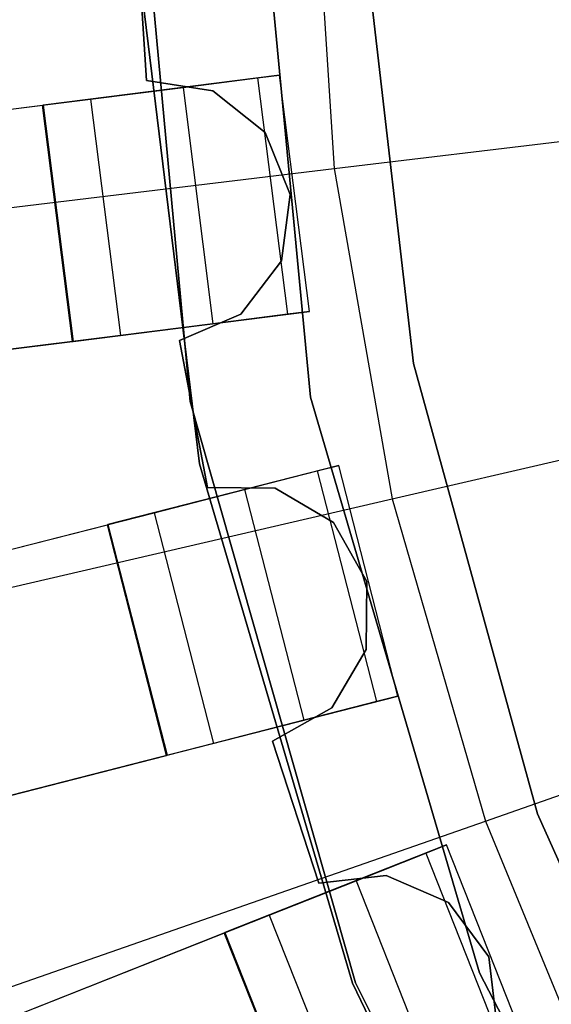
# Model space of a CAD drawing. Extents: x 0 to 27.3, y 0 to 27.3.
# Tile 25 of 117: x 10.804 to 11.251, y 12.619 to 13.446. Entities that reach past the tile are written whole.
import ezdxf

# ---------------------------------------------------------------- set-up
doc = ezdxf.new("R2010")
doc.units = 0
doc.header["$LTSCALE"] = 2.54
doc.layers.get('0').update_dxf_attribs({"color": 13, "linetype": 'CONTINUOUS'})

# ---------------------------------------------------------------- blocks, each defined once
blk = doc.blocks.new('SPUMPKIN_S_PM_STL_1')
at = {"color": 0}
for p, q in [((16.94447, 13.77146, 34.59554), (16.9913, 13.26615, 34.59554)), ((16.9913, 13.26615, 26.09554), (16.94447, 13.77146, 26.09554)), ((16.94447, 13.77146, 34.59554), (16.9913, 13.26615, 34.59554)), ((16.9913, 13.26615, 26.09554), (16.94447, 13.77146, 26.09554)), ((17.09236, 13.26995, 34.59554), (17.04447, 13.77146, 34.59554)), ((17.04447, 13.77146, 26.09554), (17.09236, 13.26995, 26.09554)), ((17.04447, 13.77146, 26.09554), (17.09236, 13.26995, 26.09554)), ((17.09236, 13.26995, 34.59554), (17.04447, 13.77146, 34.59554)), ((17.09393, 13.74281, 223.16753), (17.11227, 13.46181, 223.16753)), ((17.09393, 13.74281, 223.16753), (17.11227, 13.46181, 223.16753)), ((17.1338, 13.68804, 27.39541), (17.17879, 13.2983, 27.39541)), ((17.17879, 13.2983, 28.39541), (17.1338, 13.68804, 28.39541)), ((17.1338, 13.68804, 27.39541), (17.17879, 13.2983, 27.39541)), ((17.17879, 13.2983, 28.39541), (17.1338, 13.68804, 28.39541)), ((16.94403, 13.66505, 34.09554), (16.99906, 13.21379, 34.09554)), ((16.99906, 13.21379, 34.19554), (16.94403, 13.66505, 34.19554)), ((16.99906, 13.21379, 34.19554), (16.94403, 13.66505, 34.19554)), ((16.94403, 13.66505, 34.09554), (16.99906, 13.21379, 34.09554)), ((16.9546, 13.5357, 90.57087), (16.94669, 13.661, 90.57087)), ((16.94669, 13.661, 90.37087), (16.9546, 13.5357, 90.37087)), ((16.94669, 13.661, 90.37087), (16.9546, 13.5357, 90.37087)), ((16.9546, 13.5357, 90.57087), (16.94669, 13.661, 90.57087)), ((17.11227, 13.46181, 223.16753), (18.13916, 13.58496, 223.0262)), ((17.11227, 13.46181, 223.16753), (18.13916, 13.58496, 223.0262)), ((17.06629, 13.54024, 90.62087), (16.86787, 13.51518, 90.62087)), ((17.06629, 13.54024, 90.62087), (16.86787, 13.51518, 90.62087)), ((17.01018, 13.52715, 90.57087), (16.9546, 13.5357, 90.57087)), ((16.9546, 13.5357, 90.57087), (16.9546, 13.5357, 90.37087)), ((16.9546, 13.5357, 90.37087), (17.01018, 13.52715, 90.37087)), ((16.9546, 13.5357, 90.57087), (16.9546, 13.5357, 90.37087)), ((16.9546, 13.5357, 90.37087), (17.01018, 13.52715, 90.37087)), ((17.01018, 13.52715, 90.57087), (16.9546, 13.5357, 90.57087)), ((16.98535, 13.53002, 90.16036), (17.04787, 13.53792, 90.23738)), ((16.98535, 13.53002, 90.16036), (17.04787, 13.53792, 90.23738)), ((17.04787, 13.53792, 90.23738), (17.06629, 13.54024, 90.32154)), ((17.04787, 13.53792, 90.23738), (17.06629, 13.54024, 90.32154)), ((17.04787, 13.53792, 90.23738), (17.07294, 13.33949, 90.23738)), ((17.04787, 13.53792, 90.23738), (17.07294, 13.33949, 90.23738)), ((17.09136, 13.34182, 90.62087), (17.06629, 13.54024, 90.62087)), ((17.09136, 13.34182, 90.32154), (17.06629, 13.54024, 90.32154)), ((17.06629, 13.54024, 90.32154), (17.06629, 13.54024, 90.62087)), ((17.09136, 13.34182, 90.62087), (17.06629, 13.54024, 90.62087)), ((17.06629, 13.54024, 90.32154), (17.06629, 13.54024, 90.62087)), ((17.09136, 13.34182, 90.32154), (17.06629, 13.54024, 90.32154)), ((16.9076, 13.5202, 90.12559), (16.98535, 13.53002, 90.16036)), ((16.9076, 13.5202, 90.12559), (16.98535, 13.53002, 90.16036)), ((16.98535, 13.53002, 90.16036), (17.01042, 13.33159, 90.16036)), ((16.98535, 13.53002, 90.16036), (17.01042, 13.33159, 90.16036)), ((17.05427, 13.49225, 90.57087), (17.01018, 13.52715, 90.57087)), ((17.01018, 13.52715, 90.57087), (17.01018, 13.52715, 90.37087)), ((17.01018, 13.52715, 90.37087), (17.05427, 13.49225, 90.37087)), ((17.01018, 13.52715, 90.57087), (17.01018, 13.52715, 90.37087)), ((17.01018, 13.52715, 90.37087), (17.05427, 13.49225, 90.37087)), ((17.05427, 13.49225, 90.57087), (17.01018, 13.52715, 90.57087)), ((14.43703, 13.20809, 89.41556), (16.9076, 13.5202, 90.12559)), ((14.43703, 13.20809, 89.41556), (16.9076, 13.5202, 90.12559)), ((16.9076, 13.5202, 90.12559), (16.93267, 13.32177, 90.12559)), ((16.9076, 13.5202, 90.12559), (16.93267, 13.32177, 90.12559)), ((14.38204, 13.20114, 89.60821), (16.86732, 13.51511, 90.32142)), ((14.38204, 13.20114, 89.60821), (16.86732, 13.51511, 90.32142)), ((16.86732, 13.51511, 90.32142), (16.86787, 13.51518, 90.62087)), ((16.86732, 13.51511, 90.32142), (16.86787, 13.51518, 90.62087)), ((16.89243, 13.31669, 90.32142), (16.86732, 13.51511, 90.32142)), ((16.89243, 13.31669, 90.32142), (16.86732, 13.51511, 90.32142)), ((16.86787, 13.51518, 90.62087), (16.89294, 13.31675, 90.62087)), ((16.86787, 13.51518, 90.62087), (16.89294, 13.31675, 90.62087)), ((17.07535, 13.44012, 90.57087), (17.05427, 13.49225, 90.57087)), ((17.05427, 13.49225, 90.57087), (17.05427, 13.49225, 90.37087)), ((17.05427, 13.49225, 90.37087), (17.07535, 13.44012, 90.37087)), ((17.05427, 13.49225, 90.57087), (17.05427, 13.49225, 90.37087)), ((17.05427, 13.49225, 90.37087), (17.07535, 13.44012, 90.37087)), ((17.07535, 13.44012, 90.57087), (17.05427, 13.49225, 90.57087)), ((16.09724, 13.3401, 223.37859), (17.11227, 13.46181, 223.16753)), ((16.09724, 13.3401, 223.37859), (17.11227, 13.46181, 223.16753)), ((17.11227, 13.46181, 223.16753), (17.16088, 13.18444, 223.16753)), ((17.11227, 13.46181, 223.16753), (17.16088, 13.18444, 223.16753)), ((17.06791, 13.38439, 90.57087), (17.07535, 13.44012, 90.57087)), ((17.07535, 13.44012, 90.37087), (17.06791, 13.38439, 90.37087)), ((17.07535, 13.44012, 90.37087), (17.06791, 13.38439, 90.37087)), ((17.06791, 13.38439, 90.57087), (17.07535, 13.44012, 90.57087)), ((17.07535, 13.44012, 90.57087), (17.07535, 13.44012, 90.37087)), ((17.07535, 13.44012, 90.57087), (17.07535, 13.44012, 90.37087)), ((17.16088, 13.18444, 223.16753), (18.16845, 13.41789, 223.0262)), ((17.16088, 13.18444, 223.16753), (18.16845, 13.41789, 223.0262)), ((17.0339, 13.33961, 90.57087), (17.06791, 13.38439, 90.57087)), ((17.06791, 13.38439, 90.37087), (17.0339, 13.33961, 90.37087)), ((17.06791, 13.38439, 90.37087), (17.0339, 13.33961, 90.37087)), ((17.0339, 13.33961, 90.57087), (17.06791, 13.38439, 90.57087)), ((17.06791, 13.38439, 90.57087), (17.06791, 13.38439, 90.37087)), ((17.06791, 13.38439, 90.57087), (17.06791, 13.38439, 90.37087)), ((16.89294, 13.31675, 90.62087), (17.09136, 13.34182, 90.62087)), ((16.89294, 13.31675, 90.62087), (17.09136, 13.34182, 90.62087)), ((16.9822, 13.31749, 90.57087), (17.0339, 13.33961, 90.57087)), ((17.0339, 13.33961, 90.37087), (16.9822, 13.31749, 90.37087)), ((17.0339, 13.33961, 90.37087), (16.9822, 13.31749, 90.37087)), ((16.9822, 13.31749, 90.57087), (17.0339, 13.33961, 90.57087)), ((17.07294, 13.33949, 90.23738), (17.01042, 13.33159, 90.16036)), ((17.07294, 13.33949, 90.23738), (17.01042, 13.33159, 90.16036)), ((17.0339, 13.33961, 90.57087), (17.0339, 13.33961, 90.37087)), ((17.0339, 13.33961, 90.57087), (17.0339, 13.33961, 90.37087)), ((17.09136, 13.34182, 90.32154), (17.07294, 13.33949, 90.23738)), ((17.09136, 13.34182, 90.32154), (17.07294, 13.33949, 90.23738)), ((17.09136, 13.34182, 90.62087), (17.09136, 13.34182, 90.32154)), ((17.09136, 13.34182, 90.62087), (17.09136, 13.34182, 90.32154)), ((17.01042, 13.33159, 90.16036), (16.93267, 13.32177, 90.12559)), ((17.01042, 13.33159, 90.16036), (16.93267, 13.32177, 90.12559)), ((16.93267, 13.32177, 90.12559), (14.46209, 13.00967, 89.41556)), ((16.93267, 13.32177, 90.12559), (14.46209, 13.00967, 89.41556)), ((14.4071, 13.00272, 89.60821), (16.89243, 13.31669, 90.32142)), ((14.4071, 13.00272, 89.60821), (16.89243, 13.31669, 90.32142)), ((16.89243, 13.31669, 90.32142), (16.89294, 13.31675, 90.62087)), ((16.89243, 13.31669, 90.32142), (16.89294, 13.31675, 90.62087)), ((17.00575, 13.19416, 90.57087), (16.9822, 13.31749, 90.57087)), ((16.9822, 13.31749, 90.57087), (16.9822, 13.31749, 90.37087)), ((16.9822, 13.31749, 90.37087), (17.00575, 13.19416, 90.37087)), ((16.9822, 13.31749, 90.57087), (16.9822, 13.31749, 90.37087)), ((16.9822, 13.31749, 90.37087), (17.00575, 13.19416, 90.37087)), ((17.00575, 13.19416, 90.57087), (16.9822, 13.31749, 90.57087)), ((17.17879, 13.2983, 27.39541), (17.17879, 13.2983, 28.39541)), ((17.17879, 13.2983, 27.39541), (17.28275, 12.92, 27.39541)), ((17.28275, 12.92, 28.39541), (17.17879, 13.2983, 28.39541)), ((17.17879, 13.2983, 27.39541), (17.17879, 13.2983, 28.39541)), ((17.17879, 13.2983, 27.39541), (17.28275, 12.92, 27.39541)), ((17.28275, 12.92, 28.39541), (17.17879, 13.2983, 28.39541)), ((17.2343, 12.78656, 34.59554), (17.09236, 13.26995, 34.59554)), ((17.09236, 13.26995, 26.09554), (17.2343, 12.78656, 26.09554)), ((17.09236, 13.26995, 26.09554), (17.2343, 12.78656, 26.09554)), ((17.09236, 13.26995, 26.09554), (17.09236, 13.26995, 34.59554)), ((17.2343, 12.78656, 34.59554), (17.09236, 13.26995, 34.59554)), ((17.09236, 13.26995, 26.09554), (17.09236, 13.26995, 34.59554)), ((16.9913, 13.26615, 34.59554), (17.13017, 12.77805, 34.59554)), ((17.13017, 12.77805, 26.09554), (16.9913, 13.26615, 26.09554)), ((16.9913, 13.26615, 34.59554), (17.13017, 12.77805, 34.59554)), ((16.9913, 13.26615, 34.59554), (16.9913, 13.26615, 26.09554)), ((17.13017, 12.77805, 26.09554), (16.9913, 13.26615, 26.09554)), ((16.9913, 13.26615, 34.59554), (16.9913, 13.26615, 26.09554)), ((17.2392, 12.91396, 223.16753), (18.21562, 13.25497, 223.0262)), ((17.2392, 12.91396, 223.16753), (18.21562, 13.25497, 223.0262)), ((17.116, 13.21267, 90.62087), (16.92228, 13.16293, 90.62087)), ((17.116, 13.21267, 90.62087), (16.92228, 13.16293, 90.62087)), ((16.99906, 13.21379, 34.09554), (17.12761, 12.77775, 34.09554)), ((17.12761, 12.77775, 34.19554), (16.99906, 13.21379, 34.19554)), ((16.99906, 13.21379, 34.19554), (16.99906, 13.21379, 34.09554)), ((16.99906, 13.21379, 34.19554), (16.99906, 13.21379, 34.09554)), ((17.12761, 12.77775, 34.19554), (16.99906, 13.21379, 34.19554)), ((16.99906, 13.21379, 34.09554), (17.12761, 12.77775, 34.09554)), ((17.09801, 13.20805, 90.23738), (17.116, 13.21267, 90.32154)), ((17.09801, 13.20805, 90.23738), (17.116, 13.21267, 90.32154)), ((17.16574, 13.01895, 90.62087), (17.116, 13.21267, 90.62087)), ((17.16574, 13.01895, 90.32154), (17.116, 13.21267, 90.32154)), ((17.116, 13.21267, 90.32154), (17.116, 13.21267, 90.62087)), ((17.16574, 13.01895, 90.62087), (17.116, 13.21267, 90.62087)), ((17.116, 13.21267, 90.32154), (17.116, 13.21267, 90.62087)), ((17.16574, 13.01895, 90.32154), (17.116, 13.21267, 90.32154)), ((17.03698, 13.19238, 90.16036), (17.09801, 13.20805, 90.23738)), ((17.03698, 13.19238, 90.16036), (17.09801, 13.20805, 90.23738)), ((17.09801, 13.20805, 90.23738), (17.14775, 13.01433, 90.23738)), ((17.09801, 13.20805, 90.23738), (17.14775, 13.01433, 90.23738)), ((16.96107, 13.17289, 90.12559), (17.03698, 13.19238, 90.16036)), ((16.96107, 13.17289, 90.12559), (17.03698, 13.19238, 90.16036)), ((17.06268, 13.19358, 90.57087), (17.00575, 13.19416, 90.57087)), ((17.00575, 13.19416, 90.57087), (17.00575, 13.19416, 90.37087)), ((17.00575, 13.19416, 90.37087), (17.06268, 13.19358, 90.37087)), ((17.00575, 13.19416, 90.57087), (17.00575, 13.19416, 90.37087)), ((17.00575, 13.19416, 90.37087), (17.06268, 13.19358, 90.37087)), ((17.06268, 13.19358, 90.57087), (17.00575, 13.19416, 90.57087)), ((17.03698, 13.19238, 90.16036), (17.08671, 12.99866, 90.16036)), ((17.03698, 13.19238, 90.16036), (17.08671, 12.99866, 90.16036)), ((17.11168, 13.16461, 90.57087), (17.06268, 13.19358, 90.57087)), ((17.06268, 13.19358, 90.57087), (17.06268, 13.19358, 90.37087)), ((17.06268, 13.19358, 90.37087), (17.11168, 13.16461, 90.37087)), ((17.06268, 13.19358, 90.57087), (17.06268, 13.19358, 90.37087)), ((17.06268, 13.19358, 90.37087), (17.11168, 13.16461, 90.37087)), ((17.11168, 13.16461, 90.57087), (17.06268, 13.19358, 90.57087)), ((16.16496, 12.95369, 223.37859), (17.16088, 13.18444, 223.16753)), ((16.16496, 12.95369, 223.37859), (17.16088, 13.18444, 223.16753)), ((17.16088, 13.18444, 223.16753), (17.2392, 12.91396, 223.16753)), ((17.16088, 13.18444, 223.16753), (17.2392, 12.91396, 223.16753)), ((14.54895, 12.55356, 89.41551), (16.96107, 13.17289, 90.12559)), ((14.54895, 12.55356, 89.41551), (16.96107, 13.17289, 90.12559)), ((16.96107, 13.17289, 90.12559), (17.0108, 12.97917, 90.12559)), ((16.96107, 13.17289, 90.12559), (17.0108, 12.97917, 90.12559)), ((14.49527, 12.53978, 89.60816), (16.92175, 13.16279, 90.32142)), ((14.49527, 12.53978, 89.60816), (16.92175, 13.16279, 90.32142)), ((16.92175, 13.16279, 90.32142), (16.92228, 13.16293, 90.62087)), ((16.92175, 13.16279, 90.32142), (16.92228, 13.16293, 90.62087)), ((16.97152, 12.96908, 90.32142), (16.92175, 13.16279, 90.32142)), ((16.97152, 12.96908, 90.32142), (16.92175, 13.16279, 90.32142)), ((16.92228, 13.16293, 90.62087), (16.97202, 12.96921, 90.62087)), ((16.92228, 13.16293, 90.62087), (16.97202, 12.96921, 90.62087)), ((17.13964, 13.11501, 90.57087), (17.11168, 13.16461, 90.57087)), ((17.11168, 13.16461, 90.57087), (17.11168, 13.16461, 90.37087)), ((17.11168, 13.16461, 90.37087), (17.13964, 13.11501, 90.37087)), ((17.11168, 13.16461, 90.57087), (17.11168, 13.16461, 90.37087)), ((17.11168, 13.16461, 90.37087), (17.13964, 13.11501, 90.37087)), ((17.13964, 13.11501, 90.57087), (17.11168, 13.16461, 90.57087)), ((17.13905, 13.05809, 90.57087), (17.13964, 13.11501, 90.57087)), ((17.13964, 13.11501, 90.37087), (17.13905, 13.05809, 90.37087)), ((17.13964, 13.11501, 90.37087), (17.13905, 13.05809, 90.37087)), ((17.13905, 13.05809, 90.57087), (17.13964, 13.11501, 90.57087)), ((17.13964, 13.11501, 90.57087), (17.13964, 13.11501, 90.37087)), ((17.13964, 13.11501, 90.57087), (17.13964, 13.11501, 90.37087)), ((17.11008, 13.00908, 90.57087), (17.13905, 13.05809, 90.57087)), ((17.13905, 13.05809, 90.37087), (17.11008, 13.00908, 90.37087)), ((17.13905, 13.05809, 90.37087), (17.11008, 13.00908, 90.37087)), ((17.11008, 13.00908, 90.57087), (17.13905, 13.05809, 90.57087)), ((17.13905, 13.05809, 90.57087), (17.13905, 13.05809, 90.37087)), ((17.13905, 13.05809, 90.57087), (17.13905, 13.05809, 90.37087)), ((16.97202, 12.96921, 90.62087), (17.16574, 13.01895, 90.62087)), ((16.97202, 12.96921, 90.62087), (17.16574, 13.01895, 90.62087)), ((17.14775, 13.01433, 90.23738), (17.08671, 12.99866, 90.16036)), ((17.14775, 13.01433, 90.23738), (17.08671, 12.99866, 90.16036)), ((17.16574, 13.01895, 90.32154), (17.14775, 13.01433, 90.23738)), ((17.16574, 13.01895, 90.32154), (17.14775, 13.01433, 90.23738)), ((17.16574, 13.01895, 90.62087), (17.16574, 13.01895, 90.32154)), ((17.16574, 13.01895, 90.62087), (17.16574, 13.01895, 90.32154)), ((17.06049, 12.98113, 90.57087), (17.11008, 13.00908, 90.57087)), ((17.11008, 13.00908, 90.37087), (17.06049, 12.98113, 90.37087)), ((17.11008, 13.00908, 90.37087), (17.06049, 12.98113, 90.37087)), ((17.06049, 12.98113, 90.57087), (17.11008, 13.00908, 90.57087)), ((17.11008, 13.00908, 90.57087), (17.11008, 13.00908, 90.37087)), ((17.11008, 13.00908, 90.57087), (17.11008, 13.00908, 90.37087)), ((17.08671, 12.99866, 90.16036), (17.0108, 12.97917, 90.12559)), ((17.08671, 12.99866, 90.16036), (17.0108, 12.97917, 90.12559)), ((17.09931, 12.86173, 90.57087), (17.06049, 12.98113, 90.57087)), ((17.06049, 12.98113, 90.57087), (17.06049, 12.98113, 90.37087)), ((17.06049, 12.98113, 90.37087), (17.09931, 12.86173, 90.37087)), ((17.06049, 12.98113, 90.57087), (17.06049, 12.98113, 90.37087)), ((17.06049, 12.98113, 90.37087), (17.09931, 12.86173, 90.37087)), ((17.09931, 12.86173, 90.57087), (17.06049, 12.98113, 90.57087)), ((17.0108, 12.97917, 90.12559), (14.59869, 12.35985, 89.41551)), ((17.0108, 12.97917, 90.12559), (14.59869, 12.35985, 89.41551)), ((14.545, 12.34606, 89.60816), (16.97152, 12.96908, 90.32142)), ((14.545, 12.34606, 89.60816), (16.97152, 12.96908, 90.32142)), ((16.97152, 12.96908, 90.32142), (16.97202, 12.96921, 90.62087)), ((16.97152, 12.96908, 90.32142), (16.97202, 12.96921, 90.62087)), ((16.27407, 12.57688, 223.37859), (17.2392, 12.91396, 223.16753)), ((16.27407, 12.57688, 223.37859), (17.2392, 12.91396, 223.16753)), ((17.2392, 12.91396, 223.16753), (17.34631, 12.65352, 223.16753)), ((17.2392, 12.91396, 223.16753), (17.34631, 12.65352, 223.16753)), ((17.28275, 12.92, 27.39541), (17.28275, 12.92, 28.39541)), ((17.28275, 12.92, 27.39541), (17.44324, 12.56201, 27.39541)), ((17.44324, 12.56201, 28.39541), (17.28275, 12.92, 28.39541)), ((17.28275, 12.92, 27.39541), (17.28275, 12.92, 28.39541)), ((17.28275, 12.92, 27.39541), (17.44324, 12.56201, 27.39541)), ((17.44324, 12.56201, 28.39541), (17.28275, 12.92, 28.39541)), ((17.20637, 12.89391, 90.62087), (17.02041, 12.82028, 90.62087)), ((17.20637, 12.89391, 90.62087), (17.02041, 12.82028, 90.62087)), ((17.1891, 12.88707, 90.23738), (17.20637, 12.89391, 90.32154)), ((17.1891, 12.88707, 90.23738), (17.20637, 12.89391, 90.32154)), ((17.27999, 12.70795, 90.62087), (17.20637, 12.89391, 90.62087)), ((17.27999, 12.70795, 90.32154), (17.20637, 12.89391, 90.32154)), ((17.20637, 12.89391, 90.32154), (17.20637, 12.89391, 90.62087)), ((17.27999, 12.70795, 90.62087), (17.20637, 12.89391, 90.62087)), ((17.20637, 12.89391, 90.32154), (17.20637, 12.89391, 90.62087)), ((17.27999, 12.70795, 90.32154), (17.20637, 12.89391, 90.32154)), ((17.13051, 12.86387, 90.16036), (17.1891, 12.88707, 90.23738)), ((17.13051, 12.86387, 90.16036), (17.1891, 12.88707, 90.23738)), ((17.1891, 12.88707, 90.23738), (17.26273, 12.70112, 90.23738)), ((17.1891, 12.88707, 90.23738), (17.26273, 12.70112, 90.23738)), ((17.15586, 12.86828, 90.57087), (17.09931, 12.86173, 90.57087)), ((17.09931, 12.86173, 90.37087), (17.15586, 12.86828, 90.37087)), ((17.09931, 12.86173, 90.37087), (17.15586, 12.86828, 90.37087)), ((17.15586, 12.86828, 90.57087), (17.09931, 12.86173, 90.57087)), ((17.20811, 12.84568, 90.57087), (17.15586, 12.86828, 90.57087)), ((17.15586, 12.86828, 90.57087), (17.15586, 12.86828, 90.37087)), ((17.15586, 12.86828, 90.37087), (17.20811, 12.84568, 90.37087)), ((17.15586, 12.86828, 90.57087), (17.15586, 12.86828, 90.37087)), ((17.15586, 12.86828, 90.37087), (17.20811, 12.84568, 90.37087)), ((17.20811, 12.84568, 90.57087), (17.15586, 12.86828, 90.57087)), ((17.05764, 12.83502, 90.12559), (17.13051, 12.86387, 90.16036)), ((17.05764, 12.83502, 90.12559), (17.13051, 12.86387, 90.16036)), ((17.09931, 12.86173, 90.57087), (17.09931, 12.86173, 90.37087)), ((17.09931, 12.86173, 90.57087), (17.09931, 12.86173, 90.37087)), ((17.13051, 12.86387, 90.16036), (17.20413, 12.67792, 90.16036)), ((17.13051, 12.86387, 90.16036), (17.20413, 12.67792, 90.16036)), ((17.24206, 12.79999, 90.57087), (17.20811, 12.84568, 90.57087)), ((17.20811, 12.84568, 90.57087), (17.20811, 12.84568, 90.37087)), ((17.20811, 12.84568, 90.37087), (17.24206, 12.79999, 90.37087)), ((17.20811, 12.84568, 90.57087), (17.20811, 12.84568, 90.37087)), ((17.20811, 12.84568, 90.37087), (17.24206, 12.79999, 90.37087)), ((17.24206, 12.79999, 90.57087), (17.20811, 12.84568, 90.57087)), ((14.74205, 11.91822, 89.41546), (17.05764, 12.83502, 90.12559)), ((14.74205, 11.91822, 89.41546), (17.05764, 12.83502, 90.12559)), ((17.05764, 12.83502, 90.12559), (17.13127, 12.64907, 90.12559)), ((17.05764, 12.83502, 90.12559), (17.13127, 12.64907, 90.12559)), ((14.69052, 11.89781, 89.60811), (17.0199, 12.82008, 90.32142)), ((14.69052, 11.89781, 89.60811), (17.0199, 12.82008, 90.32142)), ((17.0199, 12.82008, 90.32142), (17.02041, 12.82028, 90.62087)), ((17.0199, 12.82008, 90.32142), (17.02041, 12.82028, 90.62087)), ((17.09356, 12.63414, 90.32142), (17.0199, 12.82008, 90.32142)), ((17.09356, 12.63414, 90.32142), (17.0199, 12.82008, 90.32142)), ((17.02041, 12.82028, 90.62087), (17.09404, 12.63433, 90.62087)), ((17.02041, 12.82028, 90.62087), (17.09404, 12.63433, 90.62087)), ((17.24861, 12.74343, 90.57087), (17.24206, 12.79999, 90.57087)), ((17.24206, 12.79999, 90.57087), (17.24206, 12.79999, 90.37087)), ((17.24206, 12.79999, 90.37087), (17.24861, 12.74343, 90.37087)), ((17.24206, 12.79999, 90.57087), (17.24206, 12.79999, 90.37087)), ((17.24206, 12.79999, 90.37087), (17.24861, 12.74343, 90.37087)), ((17.24861, 12.74343, 90.57087), (17.24206, 12.79999, 90.57087)), ((17.46515, 12.33877, 34.59554), (17.2343, 12.78656, 34.59554)), ((17.2343, 12.78656, 26.09554), (17.46515, 12.33877, 26.09554)), ((17.2343, 12.78656, 26.09554), (17.46515, 12.33877, 26.09554)), ((17.2343, 12.78656, 26.09554), (17.2343, 12.78656, 34.59554)), ((17.46515, 12.33877, 34.59554), (17.2343, 12.78656, 34.59554)), ((17.2343, 12.78656, 26.09554), (17.2343, 12.78656, 34.59554)), ((17.12761, 12.77775, 34.09554), (17.32618, 12.36881, 34.09554)), ((17.32618, 12.36881, 34.19554), (17.12761, 12.77775, 34.19554)), ((17.12761, 12.77775, 34.19554), (17.12761, 12.77775, 34.09554)), ((17.12761, 12.77775, 34.19554), (17.12761, 12.77775, 34.09554)), ((17.32618, 12.36881, 34.19554), (17.12761, 12.77775, 34.19554)), ((17.12761, 12.77775, 34.09554), (17.32618, 12.36881, 34.09554)), ((17.13017, 12.77805, 34.59554), (17.35638, 12.32378, 34.59554)), ((17.35638, 12.32378, 26.09554), (17.13017, 12.77805, 26.09554)), ((17.13017, 12.77805, 34.59554), (17.35638, 12.32378, 34.59554)), ((17.13017, 12.77805, 34.59554), (17.13017, 12.77805, 26.09554)), ((17.35638, 12.32378, 26.09554), (17.13017, 12.77805, 26.09554)), ((17.13017, 12.77805, 34.59554), (17.13017, 12.77805, 26.09554))]:
    blk.add_line(p, q, dxfattribs=at)

msp = doc.modelspace()

# ---------------------------------------------------------------- block references
at = {"color": 253}
msp.add_blockref('SPUMPKIN_S_PM_STL_1', (-6.0437, -0.14135, -26.09554), dxfattribs=at)

doc.saveas('drawing.dxf')
